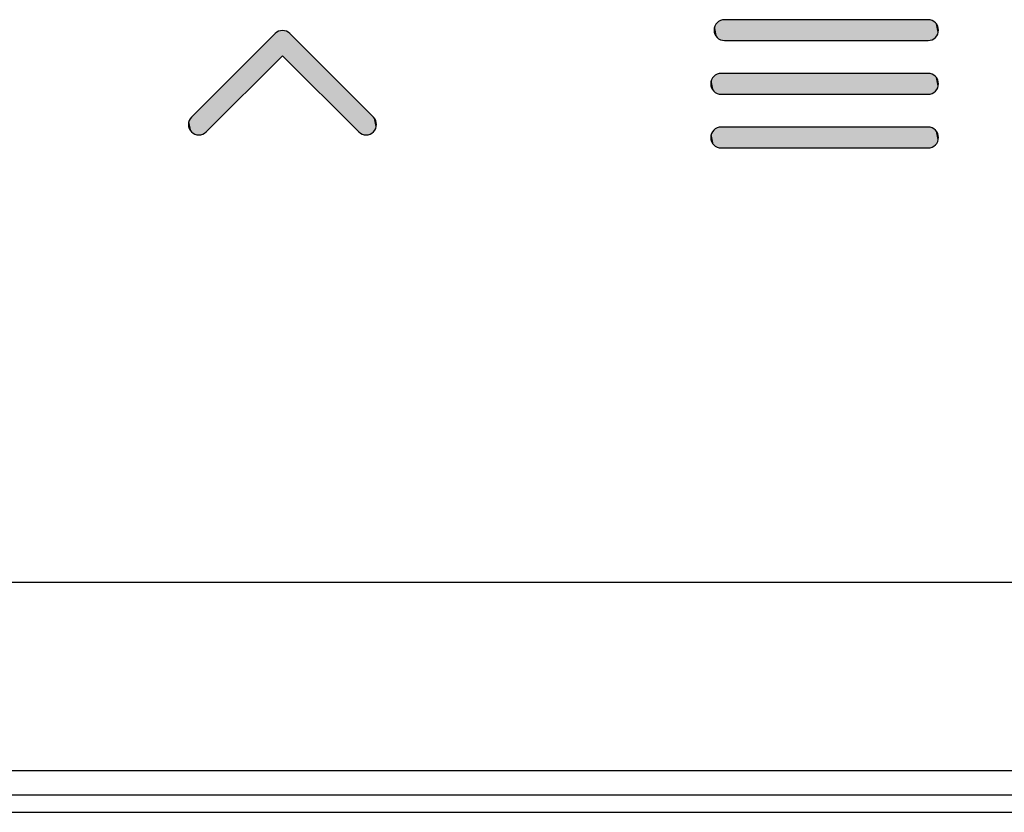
# Model space of a CAD drawing. Extents: x 10 to 287, y 22 to 188.
# Tile 5 of 22: x 168 to 207, y 22 to 55. Entities that reach past the tile are written whole.
import ezdxf

# ---------------------------------------------------------------- set-up
doc = ezdxf.new("R2010")
doc.units = 0
doc.layers.add('CAPA_1', color=7, linetype='CONTINUOUS')
doc.layers.add('COTES', color=7, linetype='CONTINUOUS')

# ---------------------------------------------------------------- blocks, each defined once
blk = doc.blocks.new('BLOCK_5')
at = {"layer": 'CAPA_1', "color": 7}
blk.add_lwpolyline([(270.602, 23.151), (129.284, 23.151)], dxfattribs=at)
blk = doc.blocks.new('BLOCK_6')
at = {"layer": 'CAPA_1', "color": 7}
blk.add_lwpolyline([(271.595, 24.145), (128.29, 24.145)], dxfattribs=at)
blk = doc.blocks.new('BLOCK_7')
at = {"layer": 'CAPA_1', "color": 7}
blk.add_lwpolyline([(136.943, 31.804), (262.943, 31.804)], dxfattribs=at)
blk = doc.blocks.new('BLOCK_333')
at = {"layer": 'CAPA_1', "color": 7}
blk.add_lwpolyline([(128.587, 22.455), (271.299, 22.455)], dxfattribs=at)
blk = doc.blocks.new('*U384')
at = {"layer": 'COTES', "color": 250}
for points in [[(195.754, 54.047), (195.72, 54.212), (195.754, 54.376)], [(195.844, 53.913), (195.754, 54.376), (195.844, 54.511)], [(195.754, 54.047), (195.754, 54.376), (195.844, 53.913)], [(195.979, 53.822), (195.844, 54.511), (195.979, 54.602)], [(195.844, 53.913), (195.844, 54.511), (195.979, 53.822)], [(196.143, 53.789), (195.979, 54.602), (196.143, 54.635)], [(195.979, 53.822), (195.979, 54.602), (196.143, 53.789)], [(196.143, 53.789), (196.143, 54.635), (204.407, 53.789)], [(204.407, 53.789), (196.143, 54.635), (204.407, 54.635)]]:
    blk.add_solid(points, dxfattribs=at)
at = {"layer": 'COTES', "color": 250, "extrusion": (0, 0, -1)}
for points in [[(-204.407, 53.789), (-204.407, 54.635), (-204.572, 53.822)], [(-204.572, 53.822), (-204.407, 54.635), (-204.572, 54.602)], [(-204.572, 53.822), (-204.572, 54.602), (-204.706, 53.913)], [(-204.706, 53.913), (-204.572, 54.602), (-204.706, 54.511)], [(-204.706, 53.913), (-204.706, 54.511), (-204.797, 54.047)], [(-204.797, 54.047), (-204.706, 54.511), (-204.797, 54.376)], [(-204.797, 54.047), (-204.797, 54.376), (-204.83, 54.212)]]:
    blk.add_solid(points, dxfattribs=at)
blk = doc.blocks.new('*U385')
at = {"layer": 'COTES', "color": 250}
for points in [[(195.618, 49.686), (195.585, 49.851), (195.618, 50.016)], [(195.709, 49.552), (195.618, 50.016), (195.709, 50.151)], [(195.618, 49.686), (195.618, 50.016), (195.709, 49.552)], [(195.843, 49.461), (195.709, 50.151), (195.843, 50.241)], [(195.709, 49.552), (195.709, 50.151), (195.843, 49.461)], [(196.008, 49.428), (195.843, 50.241), (196.008, 50.275)], [(195.843, 49.461), (195.843, 50.241), (196.008, 49.428)], [(196.008, 49.428), (196.008, 50.275), (204.407, 49.428)], [(204.407, 49.428), (196.008, 50.275), (204.407, 50.275)]]:
    blk.add_solid(points, dxfattribs=at)
at = {"layer": 'COTES', "color": 250, "extrusion": (0, 0, -1)}
for points in [[(-204.407, 49.428), (-204.407, 50.275), (-204.572, 49.461)], [(-204.572, 49.461), (-204.407, 50.275), (-204.572, 50.241)], [(-204.572, 49.461), (-204.572, 50.241), (-204.706, 49.552)], [(-204.706, 49.552), (-204.572, 50.241), (-204.706, 50.151)], [(-204.706, 49.552), (-204.706, 50.151), (-204.797, 49.686)], [(-204.797, 49.686), (-204.706, 50.151), (-204.797, 50.016)], [(-204.797, 49.686), (-204.797, 50.016), (-204.83, 49.851)]]:
    blk.add_solid(points, dxfattribs=at)
blk = doc.blocks.new('*U386')
at = {"layer": 'COTES', "color": 250}
for points in [[(195.843, 51.641), (195.709, 52.331), (195.843, 52.421)], [(196.008, 51.608), (195.843, 52.421), (196.008, 52.455)], [(195.843, 51.641), (195.843, 52.421), (196.008, 51.608)], [(196.008, 51.608), (196.008, 52.455), (204.407, 51.608)], [(204.407, 51.608), (196.008, 52.455), (204.407, 52.455)], [(195.618, 51.867), (195.585, 52.032), (195.618, 52.196)], [(195.709, 51.732), (195.618, 52.196), (195.709, 52.331)], [(195.618, 51.867), (195.618, 52.196), (195.709, 51.732)], [(195.709, 51.732), (195.709, 52.331), (195.843, 51.641)]]:
    blk.add_solid(points, dxfattribs=at)
at = {"layer": 'COTES', "color": 250, "extrusion": (0, 0, -1)}
for points in [[(-204.407, 51.608), (-204.407, 52.455), (-204.572, 51.641)], [(-204.572, 51.641), (-204.407, 52.455), (-204.572, 52.421)], [(-204.572, 51.641), (-204.572, 52.421), (-204.706, 51.732)], [(-204.706, 51.732), (-204.572, 52.421), (-204.706, 52.331)], [(-204.706, 51.732), (-204.706, 52.331), (-204.797, 51.867)], [(-204.797, 51.867), (-204.706, 52.331), (-204.797, 52.196)], [(-204.797, 51.867), (-204.797, 52.196), (-204.83, 52.032)]]:
    blk.add_solid(points, dxfattribs=at)
blk = doc.blocks.new('BLOCK_367')
at = {"layer": 'COTES'}
for points in [[(204.407, 53.789), (204.407, 53.789), (196.143, 53.789), (196.143, 53.789), (195.91, 53.789), (195.72, 53.978), (195.72, 54.212), (195.72, 54.445), (195.91, 54.635), (196.143, 54.635), (196.143, 54.635), (204.407, 54.635), (204.407, 54.635), (204.641, 54.635), (204.83, 54.445), (204.83, 54.212), (204.83, 53.978), (204.641, 53.789), (204.407, 53.789)], [(204.407, 51.608), (204.407, 51.608), (196.008, 51.608), (196.008, 51.608), (195.774, 51.608), (195.585, 51.797), (195.585, 52.032), (195.585, 52.265), (195.774, 52.455), (196.008, 52.455), (196.008, 52.455), (204.407, 52.455), (204.407, 52.455), (204.641, 52.455), (204.83, 52.265), (204.83, 52.032), (204.83, 51.797), (204.641, 51.608), (204.407, 51.608)], [(204.407, 49.428), (204.407, 49.428), (196.008, 49.428), (196.008, 49.428), (195.774, 49.428), (195.585, 49.617), (195.585, 49.851), (195.585, 50.085), (195.774, 50.275), (196.008, 50.275), (196.008, 50.275), (204.407, 50.275), (204.407, 50.275), (204.641, 50.275), (204.83, 50.085), (204.83, 49.851), (204.83, 49.617), (204.641, 49.428), (204.407, 49.428)]]:
    blk.add_open_spline(points, degree=3, knots=[0, 0, 0, 0, 1, 1, 1, 2, 2, 2, 3, 3, 3, 4, 4, 4, 5, 5, 5, 6, 6, 6, 6], dxfattribs=at)
at = {"layer": 'COTES', "color": 250}
for name in ['*U384', '*U386', '*U385']:
    blk.add_blockref(name, (0, 0), dxfattribs=at)
blk = doc.blocks.new('*U383')
at = {"layer": 'COTES', "color": 250}
for points in [[(177.909, 52.874), (175.113, 51.276), (177.909, 54.071)], [(178.049, 53.014), (177.909, 54.071), (178.049, 54.164)], [(178.208, 53.173), (178.049, 54.164), (178.208, 54.195)], [(178.208, 53.173), (178.208, 54.195), (178.208, 53.173)], [(178.208, 53.173), (178.208, 54.195), (178.208, 54.195)], [(178.208, 53.173), (178.208, 54.195), (178.367, 53.014)], [(178.367, 53.014), (178.367, 54.164), (178.507, 52.874)], [(178.507, 52.874), (178.507, 54.071), (181.303, 50.078)], [(175.113, 50.078), (175.113, 51.276), (177.909, 52.874)], [(175.113, 50.078), (174.973, 51.136), (175.113, 51.276)], [(181.303, 50.078), (181.303, 51.276), (181.443, 49.985)], [(174.654, 49.985), (174.514, 50.678), (174.654, 50.818)], [(174.814, 49.954), (174.654, 50.818), (174.814, 50.977)], [(174.654, 49.985), (174.654, 50.818), (174.814, 49.954)], [(174.973, 49.985), (174.814, 50.977), (174.973, 51.136)], [(181.443, 49.985), (181.443, 51.136), (181.602, 49.954)], [(174.421, 50.218), (174.39, 50.378), (174.421, 50.538)], [(174.514, 50.078), (174.421, 50.538), (174.514, 50.678)], [(174.421, 50.218), (174.421, 50.538), (174.514, 50.078)], [(174.514, 50.078), (174.514, 50.678), (174.654, 49.985)]]:
    blk.add_solid(points, dxfattribs=at)
at = {"layer": 'COTES', "color": 250, "extrusion": (0, 0, -1)}
for points in [[(-177.909, 52.874), (-177.909, 54.071), (-178.049, 53.014)], [(-178.049, 53.014), (-178.049, 54.164), (-178.208, 53.173)], [(-178.367, 53.014), (-178.208, 54.195), (-178.367, 54.164)], [(-178.507, 52.874), (-178.367, 54.164), (-178.507, 54.071)], [(-181.303, 50.078), (-178.507, 54.071), (-181.303, 51.276)], [(-181.443, 49.985), (-181.303, 51.276), (-181.443, 51.136)], [(-174.814, 49.954), (-174.814, 50.977), (-174.973, 49.985)], [(-174.973, 49.985), (-174.973, 51.136), (-175.113, 50.078)], [(-181.602, 49.954), (-181.443, 51.136), (-181.602, 50.977)], [(-181.602, 49.954), (-181.602, 50.977), (-181.761, 49.985)], [(-181.761, 49.985), (-181.602, 50.977), (-181.761, 50.818)], [(-181.761, 49.985), (-181.761, 50.818), (-181.901, 50.078)], [(-181.901, 50.078), (-181.761, 50.818), (-181.901, 50.678)], [(-181.901, 50.078), (-181.901, 50.678), (-181.994, 50.218)], [(-181.994, 50.218), (-181.901, 50.678), (-181.994, 50.537)], [(-181.994, 50.218), (-181.994, 50.537), (-182.025, 50.378)]]:
    blk.add_solid(points, dxfattribs=at)

msp = doc.modelspace()

# ---------------------------------------------------------------- linework, layer by layer
at = {"layer": 'COTES'}
msp.add_open_spline([(182.025, 50.378), (182.025, 50.269), (181.984, 50.161), (181.901, 50.078), (181.736, 49.913), (181.468, 49.913), (181.303, 50.078), (181.303, 50.078), (178.208, 53.173), (178.208, 53.173), (178.208, 53.173), (175.113, 50.078), (175.113, 50.078), (174.947, 49.913), (174.68, 49.913), (174.514, 50.078), (174.349, 50.244), (174.349, 50.512), (174.514, 50.678), (174.514, 50.678), (177.909, 54.071), (177.909, 54.071), (178.074, 54.236), (178.342, 54.236), (178.507, 54.071), (178.507, 54.071), (181.901, 50.678), (181.901, 50.678), (181.984, 50.595), (182.025, 50.486), (182.025, 50.378)], degree=3, knots=[0, 0, 0, 0, 1, 1, 1, 2, 2, 2, 3, 3, 3, 4, 4, 4, 5, 5, 5, 6, 6, 6, 7, 7, 7, 8, 8, 8, 9, 9, 9, 10, 10, 10, 10], dxfattribs=at)

# ---------------------------------------------------------------- block references
at = {"layer": 'CAPA_1'}
for name in ['BLOCK_333', 'BLOCK_7', 'BLOCK_6', 'BLOCK_5']:
    msp.add_blockref(name, (0, 0), dxfattribs=at)
at = {"layer": 'COTES'}
msp.add_blockref('BLOCK_367', (0, 0), dxfattribs=at)
at = {"layer": 'COTES', "color": 250}
msp.add_blockref('*U383', (0, 0), dxfattribs=at)

doc.saveas('drawing.dxf')
